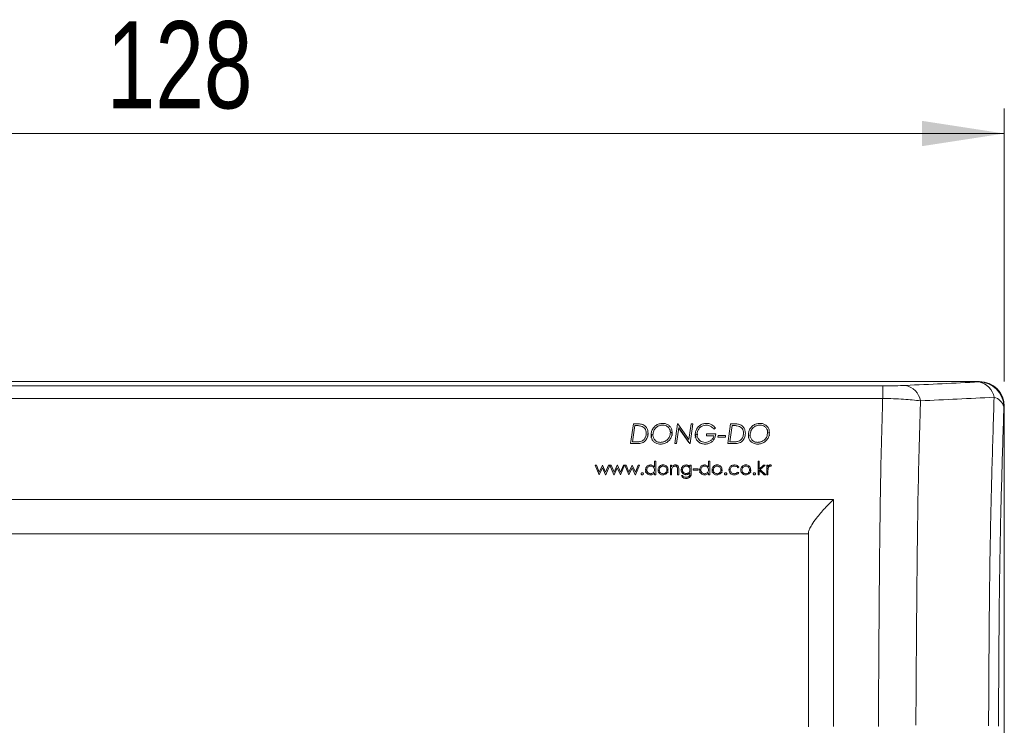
# Model space of a CAD drawing. Header units: millimetres. Extents: x 0 to 420, y 0 to 297.
# Tile 3 of 14: x 92 to 131, y 170 to 198. Entities that reach past the tile are written whole.
import ezdxf

# ---------------------------------------------------------------- set-up
doc = ezdxf.new("R2010")
doc.units = ezdxf.units.MM
doc.styles.add('SLDTEXTSTYLE0', font='TXT', dxfattribs={"width": 0.75})
doc.dimstyles.new('SLDDIMSTYLE0', dxfattribs={"dimtxt": 3.5, "dimasz": 3.302, "dimexe": 0, "dimexo": 0.0625, "dimgap": 0.875, "dimtad": 1, "dimlfac": 2, "dimrnd": 1e-09, "dimzin": 12, "dimdsep": 46, "dimtxsty": 'SLDTEXTSTYLE0', "dimsah": 1, "dimcen": 0.09, "dimadec": 0, "dimazin": 3, "dimtfac": 1, "dimtofl": 0, "dimtmove": 0, "dimatfit": 3, "dimfxl": 0, "dimfrac": 2, "dimtolj": 1, "dimtzin": 12, "dimarcsym": 0})

# ---------------------------------------------------------------- blocks, each defined once
blk = doc.blocks.new('_D')
at = {"color": 7, "linetype": 'Continuous', "lineweight": 0}
for p, q in [((67.477, 183.422), (67.477, 194.387)), ((131.209, 183.422), (131.209, 194.387)), ((67.477, 193.387), (131.209, 193.387))]:
    blk.add_line(p, q, dxfattribs=at)
for points in [[(67.477, 193.387), (70.779, 192.879), (70.779, 193.895)], [(131.209, 193.387), (127.907, 193.895), (127.907, 192.879)]]:
    blk.add_solid(points, dxfattribs=at)
at = {"color": 7, "linetype": 'Continuous', "lineweight": 0, "insert": (95.147, 197.899, 40.419), "char_height": 3.5, "attachment_point": 1, "style": 'SLDTEXTSTYLE0'}
blk.add_mtext('128', dxfattribs=at)

msp = doc.modelspace()

# ---------------------------------------------------------------- linework, layer by layer
at = {"color": 7, "linetype": 'Continuous', "lineweight": 15}
for p, q in [((68.4753, 183.4211), (130.2107, 183.4211)), ((72.3632, 183.2455), (126.3228, 183.2455)), ((126.3228, 183.2455), (126.3228, 182.7424)), ((130.1927, 183.4031), (130.2107, 183.4211)), ((126.3228, 182.7424), (72.3632, 182.7424)), ((131.2094, 182.4225), (131.1913, 182.4044)), ((131.2094, 182.4225), (131.2094, 138.4732)), ((116.3065, 181.7203), (116.1952, 180.9266)), ((116.2769, 180.9978), (116.3682, 181.6491)), ((116.4714, 181.7203), (116.3065, 181.7203)), ((116.3682, 181.6491), (116.4464, 181.6491)), ((118.0772, 181.7203), (117.9658, 180.9266)), ((118.0943, 181.7203), (118.0772, 181.7203)), ((118.5375, 181.0888), (118.0943, 181.7203)), ((118.6262, 181.7203), (118.5375, 181.0888)), ((118.5866, 180.9266), (118.6979, 181.7203)), ((118.6979, 181.7203), (118.6262, 181.7203)), ((120.2142, 181.7203), (120.1029, 180.9266)), ((120.1846, 180.9978), (120.2759, 181.6491)), ((120.3791, 181.7203), (120.2142, 181.7203)), ((120.2759, 181.6491), (120.3541, 181.6491)), ((116.8973, 181.226), (116.8804, 181.3227)), ((117.0454, 181.3018), (117.0195, 181.1594)), ((117.8641, 181.2506), (117.8418, 181.3859)), ((118.0376, 180.9266), (118.1261, 181.5583)), ((118.5375, 180.972), (118.1257, 181.5555)), ((118.1261, 181.5583), (118.5694, 180.9266)), ((118.8162, 181.3153), (118.7901, 181.1771)), ((118.8614, 181.1789), (118.8849, 181.3017)), ((119.6144, 181.3133), (119.2481, 181.3133)), ((119.2481, 181.2421), (119.5432, 181.2421)), ((119.5409, 181.5066), (119.6042, 181.5532)), ((119.7151, 181.2522), (119.706, 181.181)), ((119.706, 181.181), (120.0016, 181.181)), ((120.0113, 181.2522), (119.7151, 181.2522)), ((120.0016, 181.181), (120.0113, 181.2522)), ((120.9462, 181.264), (120.9271, 181.1594)), ((121.7718, 181.2506), (121.7495, 181.3859)), ((116.1952, 180.9266), (116.4402, 180.9266)), ((116.3465, 180.9978), (116.2769, 180.9978)), ((117.9658, 180.9266), (118.0376, 180.9266)), ((118.5694, 180.9266), (118.5866, 180.9266)), ((120.1029, 180.9266), (120.3479, 180.9266)), ((120.2542, 180.9978), (120.1846, 180.9978)), ((114.8181, 180.0633), (114.7671, 180.0633)), ((114.7671, 180.0633), (114.9273, 179.6766)), ((114.9333, 179.7851), (114.8181, 180.0633)), ((115.0596, 180.0633), (114.9333, 179.7851)), ((115.0676, 180.0633), (115.0596, 180.0633)), ((115.1911, 179.7851), (115.0676, 180.0633)), ((115.3074, 180.0633), (115.1911, 179.7851)), ((115.1957, 179.6766), (115.3573, 180.0633)), ((115.3573, 180.0633), (115.3074, 180.0633)), ((115.4151, 180.0633), (115.3641, 180.0633)), ((115.3641, 180.0633), (115.5243, 179.6766)), ((115.5303, 179.7851), (115.4151, 180.0633)), ((115.6566, 180.0633), (115.5303, 179.7851)), ((115.6646, 180.0633), (115.6566, 180.0633)), ((115.7881, 179.7851), (115.6646, 180.0633)), ((115.9044, 180.0633), (115.7881, 179.7851)), ((115.7927, 179.6766), (115.9543, 180.0633)), ((115.9543, 180.0633), (115.9044, 180.0633)), ((116.0121, 180.0633), (115.9611, 180.0633)), ((115.9611, 180.0633), (116.1213, 179.6766)), ((116.1273, 179.7851), (116.0121, 180.0633)), ((116.2536, 180.0633), (116.1273, 179.7851)), ((116.2616, 180.0633), (116.2536, 180.0633)), ((116.3851, 179.7851), (116.2616, 180.0633)), ((116.5014, 180.0633), (116.3851, 179.7851)), ((116.3897, 179.6766), (116.5513, 180.0633)), ((116.5513, 180.0633), (116.5014, 180.0633)), ((117.2026, 180.2193), (117.1551, 180.2193)), ((117.8403, 180.0633), (117.7929, 180.0633)), ((118.6273, 180.0633), (118.5798, 180.0633)), ((119.3736, 180.2193), (119.3261, 180.2193)), ((121.3613, 180.2193), (121.3138, 180.2193)), ((121.5373, 180.0633), (121.3613, 179.9056)), ((121.4014, 179.8801), (121.6056, 180.0633)), ((121.6056, 180.0633), (121.5373, 180.0633)), ((121.7141, 180.0633), (121.6666, 180.0633)), ((121.8237, 180.0157), (121.8498, 180.0568)), ((114.8181, 179.9547), (114.8121, 179.9547)), ((114.9273, 179.6766), (114.9361, 179.6766)), ((114.9361, 179.6766), (115.0622, 179.9547)), ((115.0622, 179.9547), (115.1858, 179.6766)), ((115.1858, 179.6766), (115.1957, 179.6766)), ((115.3119, 179.9547), (115.3074, 179.9547)), ((115.4151, 179.9547), (115.4091, 179.9547)), ((115.5243, 179.6766), (115.5331, 179.6766)), ((115.5331, 179.6766), (115.6592, 179.9547)), ((115.6592, 179.9547), (115.7828, 179.6766)), ((115.7828, 179.6766), (115.7927, 179.6766)), ((115.9089, 179.9547), (115.9044, 179.9547)), ((116.0121, 179.9547), (116.0061, 179.9547)), ((116.1213, 179.6766), (116.1301, 179.6766)), ((116.1301, 179.6766), (116.2562, 179.9547)), ((116.2562, 179.9547), (116.3798, 179.6766)), ((116.3798, 179.6766), (116.3897, 179.6766)), ((116.5059, 179.9547), (116.5014, 179.9547)), ((117.1551, 179.6766), (117.2026, 179.6766)), ((117.7929, 179.6766), (117.8403, 179.6766)), ((117.8403, 179.6766), (117.8403, 179.7102)), ((118.0846, 179.6766), (118.1321, 179.6766)), ((118.2813, 179.6494), (118.2338, 179.6494)), ((118.2812, 179.8988), (118.2523, 179.8545)), ((118.5798, 179.9547), (118.5798, 179.8877)), ((118.6273, 179.6508), (118.6273, 179.7371)), ((118.9055, 179.9072), (118.7019, 179.9072)), ((118.7019, 179.853), (118.9055, 179.853)), ((119.3261, 179.6766), (119.3736, 179.6766)), ((120.5007, 179.9547), (120.5404, 179.9794)), ((120.5404, 179.7591), (120.5007, 179.7851)), ((121.3138, 179.6766), (121.3613, 179.6766)), ((121.3613, 179.8548), (121.5578, 179.6766)), ((121.3613, 179.7984), (121.3613, 179.8548)), ((121.6259, 179.6766), (121.4014, 179.8801)), ((121.5578, 179.6766), (121.6259, 179.6766)), ((121.6666, 179.6766), (121.7141, 179.6766)), ((121.7141, 179.8983), (121.7141, 179.9547)), ((121.7141, 179.6766), (121.7141, 179.7007)), ((74.343, 178.6766), (124.343, 178.6766)), ((123.343, 177.3047), (75.343, 177.3047))]:
    msp.add_line(p, q, dxfattribs=at)
for centre, radius, start, end in [((127.0846, 182.5092), 0.7707, 10.25253, 78.5624), ((130.0416, 182.6484), 0.7697, 10.5191, 78.68004), ((130.1895, 182.4012), 1.0018, 0.18371, 89.81629), ((130.6631, 182.2576), 0.5482, 15.53652, 75.72004)]:
    msp.add_arc(centre, radius, start, end, dxfattribs=at)
msp.add_ellipse((130.208, 182.4197), major_axis=(0.709, 0.709), ratio=0.9972647, start_param=5.4991567, end_param=7.0672139, dxfattribs=at)
for points, knots in [([(126.3228, 183.2455), (126.4972, 183.2465), (126.8359, 183.2485), (127.1063, 183.2594), (127.2375, 183.2646)], [0, 0, 0, 0, 0.5147934, 1, 1, 1, 1]), ([(127.2375, 183.2646), (127.7303, 183.2877), (128.716, 183.3338), (129.7005, 183.38), (130.1927, 183.4031)], [0, 0, 0, 0, 0.5000002, 1, 1, 1, 1]), ([(130.7984, 182.7889), (130.3061, 182.7655), (129.3214, 182.7187), (128.3359, 182.6705), (127.843, 182.6464)], [0, 0, 0, 0, 0.4999121, 1, 1, 1, 1]), ([(130.5782, 169.5811), (130.5815, 170.2341), (130.5892, 171.8037), (130.6032, 173.8305), (130.6232, 175.6417), (130.6444, 177.055), (130.675, 178.487), (130.7264, 180.4268), (130.7695, 181.842), (130.7984, 182.7889)], [0, 0, 0, 0, 0.14001499, 0.3365062, 0.43581187, 0.53506249, 0.6505911, 0.76623458, 1, 1, 1, 1]), ([(126.1503, 169.5549), (126.1522, 169.8955), (126.158, 170.9107), (126.1681, 172.5994), (126.1835, 174.6108), (126.2001, 176.6481), (126.224, 178.6701), (126.2627, 180.6505), (126.2988, 181.9894), (126.3209, 182.6819), (126.3228, 182.7424)], [0, 0, 0, 0, 0.0739727, 0.2205025, 0.3670363, 0.5132986, 0.6701239, 0.8275661, 0.9849536, 1, 1, 1, 1]), ([(127.843, 182.6464), (127.6237, 182.6709), (127.1654, 182.7221), (126.6116, 182.7354), (126.3228, 182.7424)], [0, 0, 0, 0, 0.4785584, 1, 1, 1, 1]), ([(127.843, 182.6464), (127.8389, 182.5216), (127.8147, 181.7805), (127.7756, 180.4075), (127.7341, 178.4751), (127.7083, 176.4956), (127.6911, 174.4946), (127.6748, 172.5128), (127.6645, 170.8802), (127.6589, 169.9111), (127.6571, 169.6067)], [0, 0, 0, 0, 0.0313832, 0.1864927, 0.3416527, 0.4961967, 0.6417001, 0.7874737, 0.9332442, 1, 1, 1, 1]), ([(131.1913, 182.4044), (131.1634, 181.4859), (131.1214, 180.1055), (131.0702, 178.2118), (131.0396, 176.8137), (131.0184, 175.4465), (130.9988, 173.6919), (130.9854, 171.7292), (130.9778, 170.2041), (130.9747, 169.5781)], [0, 0, 0, 0, 0.2333658, 0.3507313, 0.4679692, 0.5656754, 0.6634371, 0.8618578, 1, 1, 1, 1]), ([(116.4464, 181.6491), (116.4649, 181.6489), (116.5018, 181.6484), (116.5758, 181.6444), (116.6287, 181.6288), (116.6639, 181.6184)], [0, 0, 0, 0, 0.24997447, 0.50005895, 1, 1, 1, 1]), ([(116.8973, 181.3443), (116.8927, 181.3961), (116.8844, 181.4877), (116.8178, 181.5987), (116.7333, 181.6737), (116.6137, 181.7162), (116.5241, 181.7188), (116.4714, 181.7203)], [0, 0, 0, 0, 0.25510417, 0.4510166, 0.61055729, 0.77097933, 1, 1, 1, 1]), ([(116.6639, 181.6184), (116.6919, 181.6015), (116.7478, 181.5676), (116.8007, 181.4868), (116.8237, 181.4097), (116.8255, 181.3602), (116.8261, 181.3427)], [0, 0, 0, 0, 0.2725291, 0.5449419, 0.8385754, 1, 1, 1, 1]), ([(117.493, 181.7407), (117.4406, 181.7365), (117.3357, 181.7281), (117.1985, 181.6558), (117.0959, 181.5499), (117.0309, 181.4198), (117.0233, 181.3248), (117.0195, 181.2774)], [0, 0, 0, 0, 0.1981376, 0.3971757, 0.5905656, 0.7953308, 1, 1, 1, 1]), ([(117.0907, 181.2804), (117.0972, 181.3342), (117.11, 181.4397), (117.1988, 181.5644), (117.3142, 181.6402), (117.4143, 181.6669), (117.4746, 181.6689), (117.493, 181.6695)], [0, 0, 0, 0, 0.2751622, 0.5385889, 0.7277164, 0.9167621, 1, 1, 1, 1]), ([(117.8641, 181.3691), (117.8599, 181.4186), (117.8522, 181.5086), (117.7784, 181.6241), (117.6785, 181.7047), (117.5743, 181.7379), (117.5126, 181.74), (117.493, 181.7407)], [0, 0, 0, 0, 0.2672229, 0.4857058, 0.7044031, 0.906038, 1, 1, 1, 1]), ([(117.493, 181.6695), (117.511, 181.6687), (117.56, 181.6667), (117.6314, 181.6448), (117.674, 181.6138), (117.6927, 181.6001)], [0, 0, 0, 0, 0.2465693, 0.6689007, 1, 1, 1, 1]), ([(117.6927, 181.6001), (117.719, 181.5724), (117.7696, 181.5193), (117.7908, 181.4358), (117.7924, 181.3886), (117.7929, 181.3742)], [0, 0, 0, 0, 0.430266, 0.8256933, 1, 1, 1, 1]), ([(119.2388, 181.7407), (119.1905, 181.7363), (119.0936, 181.7274), (118.9666, 181.6586), (118.8675, 181.5589), (118.8022, 181.4337), (118.7941, 181.341), (118.7901, 181.2952)], [0, 0, 0, 0, 0.1928299, 0.3861357, 0.5798274, 0.7920187, 1, 1, 1, 1]), ([(118.8614, 181.2969), (118.8679, 181.3489), (118.8804, 181.448), (118.9711, 181.5692), (119.0832, 181.6427), (119.1759, 181.6681), (119.223, 181.6692), (119.2331, 181.6695)], [0, 0, 0, 0, 0.2839984, 0.5415758, 0.7721449, 0.9510827, 1, 1, 1, 1]), ([(119.2331, 181.6695), (119.2705, 181.6657), (119.345, 181.6581), (119.448, 181.6038), (119.5085, 181.5478), (119.5369, 181.5117), (119.5409, 181.5066)], [0, 0, 0, 0, 0.29951614, 0.59815074, 0.943308, 1, 1, 1, 1]), ([(119.6042, 181.5532), (119.5612, 181.6), (119.4904, 181.6767), (119.3535, 181.7334), (119.2744, 181.7384), (119.2388, 181.7407)], [0, 0, 0, 0, 0.4614847, 0.7576496, 1, 1, 1, 1]), ([(120.3541, 181.6491), (120.3725, 181.6489), (120.4095, 181.6484), (120.4835, 181.6444), (120.5364, 181.6288), (120.5716, 181.6184)], [0, 0, 0, 0, 0.2499703, 0.5000589, 1, 1, 1, 1]), ([(120.805, 181.3443), (120.8004, 181.3961), (120.7921, 181.4877), (120.7255, 181.5987), (120.641, 181.6737), (120.5214, 181.7162), (120.4318, 181.7188), (120.3791, 181.7203)], [0, 0, 0, 0, 0.2551042, 0.4510167, 0.6105584, 0.7709793, 1, 1, 1, 1]), ([(120.5716, 181.6184), (120.5996, 181.6015), (120.6555, 181.5676), (120.7084, 181.4868), (120.7314, 181.4097), (120.7332, 181.3602), (120.7338, 181.3427)], [0, 0, 0, 0, 0.2725273, 0.5449416, 0.8385752, 1, 1, 1, 1]), ([(121.4007, 181.7407), (121.3483, 181.7365), (121.2434, 181.7281), (121.1062, 181.6558), (121.0036, 181.5499), (120.9386, 181.4198), (120.931, 181.3248), (120.9271, 181.2774)], [0, 0, 0, 0, 0.1981377, 0.397175, 0.5905651, 0.7953305, 1, 1, 1, 1]), ([(120.9984, 181.2804), (121.0049, 181.3342), (121.0177, 181.4397), (121.1065, 181.5644), (121.2218, 181.6402), (121.322, 181.6669), (121.3822, 181.6689), (121.4007, 181.6695)], [0, 0, 0, 0, 0.2751627, 0.5385897, 0.7277175, 0.9167635, 1, 1, 1, 1]), ([(121.7718, 181.3691), (121.7676, 181.4186), (121.7599, 181.5086), (121.6861, 181.6241), (121.5862, 181.7047), (121.482, 181.7379), (121.4203, 181.74), (121.4007, 181.7407)], [0, 0, 0, 0, 0.2672224, 0.4857049, 0.704402, 0.9060366, 1, 1, 1, 1]), ([(121.4007, 181.6695), (121.4187, 181.6687), (121.4677, 181.6667), (121.5391, 181.6448), (121.5817, 181.6138), (121.6004, 181.6001)], [0, 0, 0, 0, 0.24657266, 0.66889851, 1, 1, 1, 1]), ([(121.6004, 181.6001), (121.6267, 181.5724), (121.6773, 181.5193), (121.6985, 181.4358), (121.7001, 181.3886), (121.7005, 181.3742)], [0, 0, 0, 0, 0.4302647, 0.8256933, 1, 1, 1, 1]), ([(116.4402, 180.9266), (116.4946, 180.9282), (116.5845, 180.9308), (116.7047, 180.9692), (116.797, 181.0469), (116.8686, 181.162), (116.8958, 181.2709), (116.8971, 181.3327), (116.8973, 181.3443)], [0, 0, 0, 0, 0.2177624, 0.3593099, 0.5014294, 0.7184715, 0.9471376, 1, 1, 1, 1]), ([(116.8261, 181.3427), (116.8199, 181.29), (116.8095, 181.2016), (116.7453, 181.0991), (116.6709, 181.0381), (116.606, 181.0155), (116.5684, 181.0083), (116.5596, 181.0066)], [0, 0, 0, 0, 0.3536003, 0.5938066, 0.7704428, 0.9467018, 1, 1, 1, 1]), ([(117.0195, 181.2774), (117.0232, 181.228), (117.0299, 181.1407), (117.0959, 181.027), (117.1878, 180.949), (117.295, 180.9108), (117.3646, 180.9076), (117.3949, 180.9062)], [0, 0, 0, 0, 0.2634916, 0.4664362, 0.6700092, 0.8564095, 1, 1, 1, 1]), ([(117.3939, 180.9775), (117.3499, 180.9812), (117.2759, 180.9875), (117.1889, 181.0407), (117.1282, 181.1122), (117.0951, 181.1959), (117.0919, 181.2563), (117.0907, 181.2804)], [0, 0, 0, 0, 0.2541511, 0.4272153, 0.5997711, 0.8404508, 1, 1, 1, 1]), ([(117.7929, 181.3742), (117.7858, 181.316), (117.7736, 181.2149), (117.6863, 181.0893), (117.5745, 181.0105), (117.4691, 180.98), (117.4097, 180.978), (117.3939, 180.9775)], [0, 0, 0, 0, 0.2959318, 0.5134856, 0.7321819, 0.9287772, 1, 1, 1, 1]), ([(117.3949, 180.9062), (117.4456, 180.91), (117.5474, 180.9176), (117.6885, 180.9921), (117.7975, 181.1067), (117.8566, 181.2413), (117.8618, 181.3307), (117.8641, 181.3691)], [0, 0, 0, 0, 0.19327, 0.3876184, 0.6113467, 0.83315, 1, 1, 1, 1]), ([(118.7901, 181.2952), (118.7948, 181.2429), (118.8032, 181.1486), (118.8815, 181.0279), (118.9863, 180.9451), (119.0991, 180.91), (119.168, 180.9073), (119.1938, 180.9062)], [0, 0, 0, 0, 0.2641089, 0.4767953, 0.689928, 0.883705, 1, 1, 1, 1]), ([(119.1923, 180.9775), (119.1554, 180.9804), (119.0815, 180.9862), (118.9872, 181.0391), (118.9117, 181.1152), (118.8673, 181.2051), (118.8631, 181.2697), (118.8614, 181.2969)], [0, 0, 0, 0, 0.2018137, 0.4048396, 0.5963213, 0.8300425, 1, 1, 1, 1]), ([(119.5432, 181.2421), (119.5288, 181.2), (119.5033, 181.1256), (119.417, 181.0426), (119.3136, 180.9891), (119.234, 180.9815), (119.1923, 180.9775)], [0, 0, 0, 0, 0.2954062, 0.5229909, 0.7498199, 1, 1, 1, 1]), ([(119.1938, 180.9062), (119.2404, 180.9097), (119.3338, 180.9168), (119.4518, 180.9817), (119.542, 181.0748), (119.5992, 181.1881), (119.6095, 181.2725), (119.6144, 181.3133)], [0, 0, 0, 0, 0.2005579, 0.4030461, 0.5829642, 0.7985074, 1, 1, 1, 1]), ([(119.2481, 181.3133), (119.2481, 181.3), (119.2481, 181.2763), (119.2481, 181.2525), (119.2481, 181.2421)], [0, 0, 0, 0, 0.560046, 1, 1, 1, 1]), ([(120.3479, 180.9266), (120.4023, 180.9282), (120.4922, 180.9308), (120.6124, 180.9692), (120.7047, 181.0469), (120.7763, 181.162), (120.8034, 181.2709), (120.8048, 181.3327), (120.805, 181.3443)], [0, 0, 0, 0, 0.2177625, 0.3593089, 0.5014294, 0.7184716, 0.9471376, 1, 1, 1, 1]), ([(120.7338, 181.3427), (120.7276, 181.29), (120.7172, 181.2016), (120.653, 181.0991), (120.5786, 181.0381), (120.5137, 181.0155), (120.4761, 181.0083), (120.4673, 181.0066)], [0, 0, 0, 0, 0.3536009, 0.5938064, 0.7704427, 0.9467018, 1, 1, 1, 1]), ([(120.9271, 181.2774), (120.9309, 181.228), (120.9376, 181.1407), (121.0036, 181.027), (121.0955, 180.949), (121.2026, 180.9108), (121.2723, 180.9076), (121.3026, 180.9062)], [0, 0, 0, 0, 0.2634918, 0.46643636, 0.67000931, 0.85640952, 1, 1, 1, 1]), ([(121.3016, 180.9775), (121.2576, 180.9812), (121.1836, 180.9875), (121.0966, 181.0407), (121.0358, 181.1122), (121.0028, 181.1959), (120.9996, 181.2563), (120.9984, 181.2804)], [0, 0, 0, 0, 0.2541527, 0.4272152, 0.5997708, 0.840451, 1, 1, 1, 1]), ([(121.7005, 181.3742), (121.6935, 181.316), (121.6813, 181.2149), (121.594, 181.0893), (121.4822, 181.0105), (121.3768, 180.98), (121.3174, 180.978), (121.3016, 180.9775)], [0, 0, 0, 0, 0.2959321, 0.5134853, 0.732183, 0.9287771, 1, 1, 1, 1]), ([(121.3026, 180.9062), (121.3533, 180.91), (121.4551, 180.9176), (121.5962, 180.9921), (121.7052, 181.1067), (121.7642, 181.2413), (121.7695, 181.3307), (121.7718, 181.3691)], [0, 0, 0, 0, 0.1932701, 0.3876175, 0.6113466, 0.8331501, 1, 1, 1, 1]), ([(116.5596, 181.0066), (116.5419, 181.0045), (116.5066, 181.0005), (116.4354, 180.9985), (116.3821, 180.9981), (116.3465, 180.9978)], [0, 0, 0, 0, 0.2503939, 0.5005031, 1, 1, 1, 1]), ([(120.4673, 181.0066), (120.4496, 181.0045), (120.4143, 181.0005), (120.3431, 180.9985), (120.2898, 180.9981), (120.2542, 180.9978)], [0, 0, 0, 0, 0.2503971, 0.5005009, 1, 1, 1, 1]), ([(116.9987, 180.0701), (116.9761, 180.0682), (116.9307, 180.0644), (116.8726, 180.0309), (116.8263, 179.9833), (116.7992, 179.9274), (116.7966, 179.8876), (116.7956, 179.871)], [0, 0, 0, 0, 0.2027812, 0.4068679, 0.6029145, 0.8343278, 1, 1, 1, 1]), ([(116.8431, 179.8705), (116.8462, 179.8933), (116.852, 179.9357), (116.8915, 179.9859), (116.9425, 180.0171), (116.9806, 180.0208), (116.9993, 180.0226)], [0, 0, 0, 0, 0.2959632, 0.5517556, 0.7808428, 1, 1, 1, 1]), ([(117.1551, 179.9884), (117.1393, 180.0068), (117.1118, 180.0389), (117.0543, 180.0661), (117.017, 180.0687), (116.9987, 180.0701)], [0, 0, 0, 0, 0.4071629, 0.7093156, 1, 1, 1, 1]), ([(116.9993, 180.0226), (117.0169, 180.0212), (117.052, 180.0185), (117.0966, 179.9934), (117.1318, 179.9573), (117.1523, 179.9141), (117.1543, 179.8828), (117.1551, 179.8691)], [0, 0, 0, 0, 0.203599, 0.408576, 0.5951486, 0.8229145, 1, 1, 1, 1]), ([(117.1551, 180.2193), (117.1551, 180.1763), (117.1551, 180.0995), (117.1551, 180.0224), (117.1551, 179.9884)], [0, 0, 0, 0, 0.5601544, 1, 1, 1, 1]), ([(117.2026, 179.6766), (117.2026, 179.7782), (117.2026, 179.9599), (117.2026, 180.14), (117.2026, 180.2193)], [0, 0, 0, 0, 0.5596391, 1, 1, 1, 1]), ([(117.3506, 180.006), (117.3362, 179.9869), (117.3136, 179.957), (117.2996, 179.9087), (117.2983, 179.8823), (117.2976, 179.8689)], [0, 0, 0, 0, 0.4650832, 0.7280253, 1, 1, 1, 1]), ([(117.3451, 179.8686), (117.3474, 179.89), (117.3518, 179.9318), (117.39, 179.982), (117.4399, 180.0168), (117.4788, 180.0207), (117.4977, 180.0226)], [0, 0, 0, 0, 0.2785377, 0.542901, 0.7779339, 1, 1, 1, 1]), ([(117.498, 180.0701), (117.484, 180.0694), (117.45, 180.0677), (117.3988, 180.0488), (117.3667, 180.023), (117.3522, 180.0077), (117.3506, 180.006)], [0, 0, 0, 0, 0.2466402, 0.6034498, 0.9568547, 1, 1, 1, 1]), ([(117.4977, 180.0226), (117.5141, 180.0212), (117.547, 180.0184), (117.5925, 179.9925), (117.629, 179.9535), (117.6482, 179.9087), (117.6498, 179.8796), (117.6504, 179.8686)], [0, 0, 0, 0, 0.1927803, 0.3870283, 0.6186385, 0.8553024, 1, 1, 1, 1]), ([(117.6449, 180.0064), (117.6282, 180.0217), (117.5976, 180.0498), (117.5432, 180.0679), (117.5107, 180.0695), (117.498, 180.0701)], [0, 0, 0, 0, 0.4201859, 0.7715967, 1, 1, 1, 1]), ([(117.6979, 179.8689), (117.6959, 179.8919), (117.6928, 179.9281), (117.6712, 179.9741), (117.6537, 179.9955), (117.6449, 180.0064)], [0, 0, 0, 0, 0.46397308, 0.72689018, 1, 1, 1, 1]), ([(117.7929, 180.0633), (117.7929, 179.9913), (117.7929, 179.8627), (117.7929, 179.7334), (117.7929, 179.6766)], [0, 0, 0, 0, 0.5602535, 1, 1, 1, 1]), ([(117.9875, 180.0701), (117.9676, 180.0683), (117.9277, 180.0648), (117.8757, 180.0355), (117.852, 180.0073), (117.8403, 179.9935)], [0, 0, 0, 0, 0.3358537, 0.6743233, 1, 1, 1, 1]), ([(117.8403, 179.9935), (117.8403, 180.0066), (117.8403, 180.0298), (117.8403, 180.0531), (117.8403, 180.0633)], [0, 0, 0, 0, 0.5599634, 1, 1, 1, 1]), ([(117.8477, 179.9202), (117.8538, 179.9361), (117.8662, 179.9681), (117.903, 180.0013), (117.9425, 180.02), (117.9676, 180.0218), (117.9792, 180.0226)], [0, 0, 0, 0, 0.2979296, 0.5970359, 0.8148219, 1, 1, 1, 1]), ([(117.9792, 180.0226), (117.9933, 180.0216), (118.017, 180.02), (118.0461, 180.0045), (118.0667, 179.9824), (118.075, 179.9614), (118.0784, 179.9484), (118.079, 179.9465)], [0, 0, 0, 0, 0.2932505, 0.4913274, 0.6893825, 0.9539843, 1, 1, 1, 1]), ([(118.1321, 179.8741), (118.1318, 179.908), (118.1314, 179.9566), (118.1043, 180.0155), (118.071, 180.0476), (118.03, 180.0673), (118.0009, 180.0692), (117.9875, 180.0701)], [0, 0, 0, 0, 0.3771458, 0.5411406, 0.7057079, 0.8643802, 1, 1, 1, 1]), ([(118.4268, 180.0701), (118.4052, 180.0679), (118.3622, 180.0637), (118.3046, 180.0321), (118.2595, 179.9862), (118.2318, 179.9299), (118.2286, 179.89), (118.227, 179.8712)], [0, 0, 0, 0, 0.1955295, 0.3910734, 0.5985197, 0.8102993, 1, 1, 1, 1]), ([(118.2745, 179.8693), (118.2774, 179.8924), (118.2824, 179.9325), (118.318, 179.9809), (118.3623, 180.011), (118.4028, 180.0217), (118.4254, 180.0224), (118.4306, 180.0226)], [0, 0, 0, 0, 0.2983038, 0.5163495, 0.7352867, 0.9386972, 1, 1, 1, 1]), ([(118.5798, 179.9957), (118.5617, 180.0147), (118.5309, 180.0471), (118.4729, 180.0675), (118.4403, 180.0693), (118.4268, 180.0701)], [0, 0, 0, 0, 0.4565068, 0.7749189, 1, 1, 1, 1]), ([(118.4306, 180.0226), (118.4482, 180.0208), (118.4834, 180.0173), (118.5288, 179.9911), (118.5608, 179.9542), (118.5775, 179.9128), (118.5791, 179.8848), (118.5798, 179.8721)], [0, 0, 0, 0, 0.2110871, 0.423098, 0.6282897, 0.8297379, 1, 1, 1, 1]), ([(118.5798, 180.0633), (118.5798, 180.0507), (118.5798, 180.0281), (118.5798, 180.0056), (118.5798, 179.9957)], [0, 0, 0, 0, 0.5600446, 1, 1, 1, 1]), ([(118.6273, 179.7564), (118.6273, 179.8138), (118.6273, 179.9163), (118.6273, 180.0184), (118.6273, 180.0633)], [0, 0, 0, 0, 0.5597992, 1, 1, 1, 1]), ([(119.1696, 180.0701), (119.147, 180.0682), (119.1016, 180.0644), (119.0436, 180.0309), (118.9973, 179.9833), (118.9701, 179.9274), (118.9676, 179.8876), (118.9665, 179.871)], [0, 0, 0, 0, 0.2027814, 0.4068658, 0.6029145, 0.834328, 1, 1, 1, 1]), ([(119.014, 179.8705), (119.0171, 179.8933), (119.023, 179.9357), (119.0625, 179.9859), (119.1134, 180.0171), (119.1516, 180.0208), (119.1703, 180.0226)], [0, 0, 0, 0, 0.2959632, 0.5517556, 0.7808428, 1, 1, 1, 1]), ([(119.3261, 179.9884), (119.3103, 180.0068), (119.2828, 180.0389), (119.2253, 180.0661), (119.1879, 180.0687), (119.1696, 180.0701)], [0, 0, 0, 0, 0.40715912, 0.70931588, 1, 1, 1, 1]), ([(119.1703, 180.0226), (119.1878, 180.0212), (119.223, 180.0185), (119.2675, 179.9934), (119.3027, 179.9573), (119.3232, 179.9141), (119.3252, 179.8828), (119.3261, 179.8691)], [0, 0, 0, 0, 0.2036023, 0.4085759, 0.5951482, 0.8229152, 1, 1, 1, 1]), ([(119.3261, 180.2193), (119.3261, 180.1763), (119.3261, 180.0995), (119.3261, 180.0224), (119.3261, 179.9884)], [0, 0, 0, 0, 0.5601544, 1, 1, 1, 1]), ([(119.3736, 179.6766), (119.3736, 179.7782), (119.3736, 179.9599), (119.3736, 180.14), (119.3736, 180.2193)], [0, 0, 0, 0, 0.5596391, 1, 1, 1, 1]), ([(119.5215, 180.006), (119.5071, 179.9869), (119.4845, 179.957), (119.4706, 179.9087), (119.4692, 179.8823), (119.4685, 179.8689)], [0, 0, 0, 0, 0.4650837, 0.7280246, 1, 1, 1, 1]), ([(119.516, 179.8686), (119.5183, 179.89), (119.5227, 179.9318), (119.561, 179.982), (119.6108, 180.0168), (119.6498, 180.0207), (119.6687, 180.0226)], [0, 0, 0, 0, 0.2785387, 0.5429004, 0.7779336, 1, 1, 1, 1]), ([(119.6689, 180.0701), (119.655, 180.0694), (119.621, 180.0677), (119.5697, 180.0488), (119.5376, 180.023), (119.5231, 180.0077), (119.5215, 180.006)], [0, 0, 0, 0, 0.246635, 0.6034451, 0.9568546, 1, 1, 1, 1]), ([(119.6687, 180.0226), (119.6851, 180.0212), (119.718, 180.0184), (119.7635, 179.9925), (119.8, 179.9535), (119.8191, 179.9087), (119.8207, 179.8796), (119.8213, 179.8686)], [0, 0, 0, 0, 0.1927803, 0.3870283, 0.6186385, 0.8553024, 1, 1, 1, 1]), ([(119.8158, 180.0064), (119.7992, 180.0217), (119.7686, 180.0498), (119.7142, 180.0679), (119.6817, 180.0695), (119.6689, 180.0701)], [0, 0, 0, 0, 0.4201837, 0.7715979, 1, 1, 1, 1]), ([(119.8688, 179.8689), (119.8669, 179.8919), (119.8638, 179.9281), (119.8421, 179.9741), (119.8247, 179.9955), (119.8158, 180.0064)], [0, 0, 0, 0, 0.463975, 0.7268927, 1, 1, 1, 1]), ([(120.3634, 180.0701), (120.3383, 180.068), (120.2878, 180.064), (120.2228, 180.0288), (120.1766, 179.9782), (120.151, 179.9223), (120.1482, 179.8839), (120.147, 179.8668)], [0, 0, 0, 0, 0.2159679, 0.4333219, 0.6330815, 0.8368621, 1, 1, 1, 1]), ([(120.1945, 179.871), (120.1967, 179.8914), (120.201, 179.9312), (120.2377, 179.979), (120.2846, 180.0109), (120.3279, 180.0216), (120.3529, 180.0224), (120.3599, 180.0226)], [0, 0, 0, 0, 0.25677, 0.498596, 0.71264, 0.9196596, 1, 1, 1, 1]), ([(120.3599, 180.0226), (120.3733, 180.0219), (120.4045, 180.0204), (120.4504, 180.0031), (120.4824, 179.9775), (120.4967, 179.9598), (120.5007, 179.9547)], [0, 0, 0, 0, 0.2417757, 0.561247, 0.875976, 1, 1, 1, 1]), ([(120.5404, 179.9794), (120.5289, 179.9955), (120.5057, 180.0277), (120.4492, 180.0567), (120.4004, 180.069), (120.3713, 180.0698), (120.3634, 180.0701)], [0, 0, 0, 0, 0.29453902, 0.59074631, 0.8894416, 1, 1, 1, 1]), ([(120.6749, 180.006), (120.6604, 179.9869), (120.6378, 179.957), (120.6239, 179.9087), (120.6225, 179.8823), (120.6219, 179.8689)], [0, 0, 0, 0, 0.4650837, 0.7280246, 1, 1, 1, 1]), ([(120.6693, 179.8686), (120.6716, 179.89), (120.676, 179.9318), (120.7143, 179.982), (120.7641, 180.0168), (120.8031, 180.0207), (120.822, 180.0226)], [0, 0, 0, 0, 0.2785385, 0.5429027, 0.7779332, 1, 1, 1, 1]), ([(120.8222, 180.0701), (120.8083, 180.0694), (120.7743, 180.0677), (120.723, 180.0488), (120.691, 180.023), (120.6764, 180.0077), (120.6749, 180.006)], [0, 0, 0, 0, 0.2466392, 0.6034473, 0.9568548, 1, 1, 1, 1]), ([(120.822, 180.0226), (120.8384, 180.0212), (120.8713, 180.0184), (120.9168, 179.9925), (120.9533, 179.9535), (120.9724, 179.9087), (120.974, 179.8796), (120.9746, 179.8686)], [0, 0, 0, 0, 0.19278, 0.3870277, 0.61864, 0.8553022, 1, 1, 1, 1]), ([(120.9691, 180.0064), (120.9525, 180.0217), (120.9219, 180.0498), (120.8675, 180.0679), (120.835, 180.0695), (120.8222, 180.0701)], [0, 0, 0, 0, 0.4201861, 0.7716022, 1, 1, 1, 1]), ([(121.0221, 179.8689), (121.0202, 179.8919), (121.0171, 179.9281), (120.9954, 179.9741), (120.978, 179.9955), (120.9691, 180.0064)], [0, 0, 0, 0, 0.46397308, 0.72689018, 1, 1, 1, 1]), ([(121.3138, 180.2193), (121.3138, 180.1184), (121.3138, 179.9382), (121.3138, 179.7565), (121.3138, 179.6766)], [0, 0, 0, 0, 0.5603599, 1, 1, 1, 1]), ([(121.3613, 179.9056), (121.3613, 179.9642), (121.3613, 180.0691), (121.3613, 180.1734), (121.3613, 180.2193)], [0, 0, 0, 0, 0.55978702, 1, 1, 1, 1]), ([(121.6666, 180.0633), (121.6666, 179.9913), (121.6666, 179.8627), (121.6666, 179.7334), (121.6666, 179.6766)], [0, 0, 0, 0, 0.5602535, 1, 1, 1, 1]), ([(121.8085, 180.0701), (121.7982, 180.069), (121.7777, 180.0667), (121.7463, 180.0481), (121.727, 180.0259), (121.7164, 180.0098), (121.7141, 180.0064)], [0, 0, 0, 0, 0.2481867, 0.4968135, 0.8906685, 1, 1, 1, 1]), ([(121.7141, 180.0064), (121.7141, 180.017), (121.7141, 180.036), (121.7141, 180.0549), (121.7141, 180.0633)], [0, 0, 0, 0, 0.5599677, 1, 1, 1, 1]), ([(121.7226, 179.9393), (121.7256, 179.9492), (121.7317, 179.9692), (121.7464, 179.9951), (121.7654, 180.0117), (121.7829, 180.0211), (121.7942, 180.0221), (121.7994, 180.0226)], [0, 0, 0, 0, 0.2670112, 0.5355674, 0.7378374, 0.8786136, 1, 1, 1, 1]), ([(121.7994, 180.0226), (121.8016, 180.0224), (121.8058, 180.0222), (121.8141, 180.02), (121.8199, 180.0174), (121.8237, 180.0157)], [0, 0, 0, 0, 0.249058, 0.4987594, 1, 1, 1, 1]), ([(121.8498, 180.0568), (121.8446, 180.0597), (121.8343, 180.0655), (121.8198, 180.0695), (121.8111, 180.0699), (121.8085, 180.0701)], [0, 0, 0, 0, 0.4093628, 0.8215182, 1, 1, 1, 1]), ([(116.6633, 179.758), (116.658, 179.7575), (116.6475, 179.7566), (116.6346, 179.7484), (116.6249, 179.7374), (116.6198, 179.7254), (116.6194, 179.7171), (116.6192, 179.7139)], [0, 0, 0, 0, 0.214405, 0.4314557, 0.6230642, 0.8556182, 1, 1, 1, 1]), ([(116.6192, 179.7139), (116.6198, 179.7079), (116.6211, 179.6968), (116.6309, 179.6828), (116.6437, 179.6732), (116.6556, 179.6702), (116.6619, 179.6699), (116.6633, 179.6698)], [0, 0, 0, 0, 0.2692838, 0.5027591, 0.7371427, 0.9432765, 1, 1, 1, 1]), ([(116.7074, 179.7139), (116.7069, 179.7194), (116.706, 179.7299), (116.6971, 179.7435), (116.6858, 179.753), (116.6736, 179.7574), (116.6663, 179.7578), (116.6633, 179.758)], [0, 0, 0, 0, 0.2469937, 0.4738902, 0.7004237, 0.8737617, 1, 1, 1, 1]), ([(116.6633, 179.6698), (116.6685, 179.6703), (116.6789, 179.6713), (116.6918, 179.6793), (116.7016, 179.6905), (116.7067, 179.7026), (116.7072, 179.7109), (116.7074, 179.7139)], [0, 0, 0, 0, 0.2122528, 0.4267164, 0.623637, 0.8624453, 1, 1, 1, 1]), ([(116.8491, 179.896), (116.8338, 179.8772), (116.8019, 179.8381), (116.7977, 179.7895), (116.7956, 179.7642)], [0, 0, 0, 0, 0.47960193, 1, 1, 1, 1]), ([(116.7956, 179.871), (116.7985, 179.843), (116.8042, 179.7885), (116.8541, 179.7227), (116.9169, 179.6805), (116.9682, 179.6705), (116.9937, 179.6699), (116.9972, 179.6698)], [0, 0, 0, 0, 0.2767507, 0.538853, 0.7686963, 0.9684779, 1, 1, 1, 1]), ([(116.9989, 179.7173), (116.9813, 179.719), (116.9462, 179.7224), (116.9007, 179.7484), (116.8669, 179.7857), (116.8464, 179.8278), (116.8441, 179.8574), (116.8431, 179.8705)], [0, 0, 0, 0, 0.206184, 0.4135592, 0.6139778, 0.8298246, 1, 1, 1, 1]), ([(116.9972, 179.6698), (117.0124, 179.6706), (117.0483, 179.6726), (117.1017, 179.693), (117.1362, 179.7219), (117.152, 179.7399), (117.1551, 179.7435)], [0, 0, 0, 0, 0.2466231, 0.5852059, 0.9185825, 1, 1, 1, 1]), ([(117.1551, 179.8691), (117.1528, 179.8473), (117.1489, 179.8098), (117.1174, 179.7636), (117.0766, 179.734), (117.0349, 179.719), (117.0083, 179.7177), (116.9989, 179.7173)], [0, 0, 0, 0, 0.2813303, 0.4840498, 0.6873744, 0.8890503, 1, 1, 1, 1]), ([(117.1551, 179.7435), (117.1551, 179.731), (117.1551, 179.7087), (117.1551, 179.6864), (117.1551, 179.6766)], [0, 0, 0, 0, 0.5600456, 1, 1, 1, 1]), ([(117.2976, 179.8689), (117.3011, 179.8397), (117.3076, 179.7847), (117.355, 179.7224), (117.4105, 179.6841), (117.4594, 179.671), (117.4888, 179.6701), (117.498, 179.6698)], [0, 0, 0, 0, 0.2905506, 0.548266, 0.732539, 0.9170224, 1, 1, 1, 1]), ([(117.4977, 179.7173), (117.4801, 179.7189), (117.4448, 179.7221), (117.3998, 179.7475), (117.3676, 179.7839), (117.3483, 179.8253), (117.3461, 179.8548), (117.3451, 179.8686)], [0, 0, 0, 0, 0.2090536, 0.4195544, 0.6117449, 0.8186544, 1, 1, 1, 1]), ([(117.6504, 179.8686), (117.6478, 179.8469), (117.6431, 179.8084), (117.6103, 179.7602), (117.5675, 179.7299), (117.5271, 179.7182), (117.5043, 179.7175), (117.4977, 179.7173)], [0, 0, 0, 0, 0.2847666, 0.5053042, 0.72743, 0.9215113, 1, 1, 1, 1]), ([(117.498, 179.6698), (117.5208, 179.6715), (117.5668, 179.6751), (117.6286, 179.7112), (117.6738, 179.765), (117.6956, 179.8213), (117.6973, 179.8566), (117.6979, 179.8689)], [0, 0, 0, 0, 0.2061373, 0.4144227, 0.6454089, 0.8763281, 1, 1, 1, 1]), ([(117.6979, 179.7621), (117.6959, 179.7869), (117.6918, 179.8367), (117.6606, 179.8777), (117.6449, 179.8983)], [0, 0, 0, 0, 0.4983648, 1, 1, 1, 1]), ([(117.8403, 179.8164), (117.8405, 179.8337), (117.8409, 179.8597), (117.8429, 179.8944), (117.8461, 179.9116), (117.8477, 179.9202)], [0, 0, 0, 0, 0.4984975, 0.7486063, 1, 1, 1, 1]), ([(117.8403, 179.6766), (117.8403, 179.7027), (117.8403, 179.7494), (117.8403, 179.7959), (117.8403, 179.8164)], [0, 0, 0, 0, 0.5599068, 1, 1, 1, 1]), ([(118.079, 179.9465), (118.081, 179.932), (118.084, 179.9101), (118.0844, 179.8807), (118.0845, 179.8659), (118.0846, 179.8585)], [0, 0, 0, 0, 0.4971375, 0.7485143, 1, 1, 1, 1]), ([(118.0846, 179.8585), (118.0846, 179.8246), (118.0846, 179.764), (118.0846, 179.7033), (118.0846, 179.6766)], [0, 0, 0, 0, 0.5601173, 1, 1, 1, 1]), ([(118.1321, 179.6766), (118.1321, 179.7135), (118.1321, 179.7794), (118.1321, 179.8451), (118.1321, 179.8741)], [0, 0, 0, 0, 0.5598696, 1, 1, 1, 1]), ([(118.227, 179.8712), (118.2304, 179.8427), (118.2361, 179.7935), (118.2785, 179.7336), (118.3323, 179.6951), (118.3847, 179.6782), (118.4161, 179.677), (118.4253, 179.6766)], [0, 0, 0, 0, 0.2897807, 0.4988303, 0.7082651, 0.9154895, 1, 1, 1, 1]), ([(118.2338, 179.6494), (118.2445, 179.6277), (118.263, 179.5901), (118.3126, 179.5522), (118.3682, 179.5309), (118.4091, 179.5286), (118.4313, 179.5273)], [0, 0, 0, 0, 0.3035172, 0.5231417, 0.7409495, 1, 1, 1, 1]), ([(118.4277, 179.7241), (118.409, 179.7254), (118.3748, 179.7279), (118.331, 179.7505), (118.2986, 179.7828), (118.2777, 179.8239), (118.2756, 179.8544), (118.2745, 179.8693)], [0, 0, 0, 0, 0.2249364, 0.4097371, 0.5939738, 0.8013216, 1, 1, 1, 1]), ([(118.4268, 179.5748), (118.4007, 179.5766), (118.3588, 179.5795), (118.3106, 179.6096), (118.2909, 179.6341), (118.2823, 179.6479), (118.2813, 179.6494)], [0, 0, 0, 0, 0.437426, 0.7021972, 0.9655489, 1, 1, 1, 1]), ([(118.4253, 179.6766), (118.4475, 179.6787), (118.4922, 179.683), (118.5458, 179.7126), (118.5698, 179.7395), (118.5798, 179.7507)], [0, 0, 0, 0, 0.3678393, 0.7376307, 1, 1, 1, 1]), ([(118.5798, 179.7306), (118.5797, 179.7045), (118.5797, 179.6679), (118.5576, 179.6249), (118.5292, 179.5998), (118.4853, 179.5783), (118.4478, 179.5761), (118.4268, 179.5748)], [0, 0, 0, 0, 0.32082537, 0.44987405, 0.5784382, 0.76418191, 1, 1, 1, 1]), ([(118.5798, 179.8721), (118.5782, 179.8517), (118.5754, 179.8158), (118.5471, 179.7704), (118.5091, 179.7399), (118.4665, 179.7257), (118.4391, 179.7246), (118.4277, 179.7241)], [0, 0, 0, 0, 0.2675086, 0.4696047, 0.6721939, 0.8639855, 1, 1, 1, 1]), ([(118.4313, 179.5273), (118.4566, 179.5291), (118.5008, 179.5321), (118.5572, 179.5596), (118.5946, 179.5956), (118.6074, 179.6247), (118.6132, 179.6378)], [0, 0, 0, 0, 0.32094464, 0.56126294, 0.80232262, 1, 1, 1, 1]), ([(118.5798, 179.7507), (118.5798, 179.7469), (118.5798, 179.7403), (118.5798, 179.7336), (118.5798, 179.7306)], [0, 0, 0, 0, 0.5600153, 1, 1, 1, 1]), ([(118.6132, 179.6378), (118.617, 179.6518), (118.6241, 179.6782), (118.6268, 179.7182), (118.6271, 179.7436), (118.6273, 179.7564)], [0, 0, 0, 0, 0.36019162, 0.67937743, 1, 1, 1, 1]), ([(118.7019, 179.9072), (118.7019, 179.8971), (118.7019, 179.879), (118.7019, 179.8609), (118.7019, 179.853)], [0, 0, 0, 0, 0.5600267, 1, 1, 1, 1]), ([(118.9055, 179.853), (118.9055, 179.8631), (118.9055, 179.8812), (118.9055, 179.8993), (118.9055, 179.9072)], [0, 0, 0, 0, 0.559958, 1, 1, 1, 1]), ([(119.0201, 179.896), (119.0047, 179.8772), (118.9728, 179.8381), (118.9687, 179.7895), (118.9665, 179.7642)], [0, 0, 0, 0, 0.4796003, 1, 1, 1, 1]), ([(118.9665, 179.871), (118.9694, 179.843), (118.9752, 179.7885), (119.0251, 179.7227), (119.0878, 179.6805), (119.1391, 179.6705), (119.1647, 179.6699), (119.1681, 179.6698)], [0, 0, 0, 0, 0.2767496, 0.5388513, 0.7686941, 0.9684751, 1, 1, 1, 1]), ([(119.1698, 179.7173), (119.1523, 179.719), (119.1171, 179.7224), (119.0716, 179.7484), (119.0378, 179.7857), (119.0174, 179.8278), (119.015, 179.8574), (119.014, 179.8705)], [0, 0, 0, 0, 0.2061841, 0.4135563, 0.6139775, 0.8298244, 1, 1, 1, 1]), ([(119.1681, 179.6698), (119.1833, 179.6706), (119.2193, 179.6726), (119.2727, 179.693), (119.3071, 179.7219), (119.323, 179.7399), (119.3261, 179.7435)], [0, 0, 0, 0, 0.2466241, 0.5852036, 0.9185853, 1, 1, 1, 1]), ([(119.3261, 179.8691), (119.3238, 179.8473), (119.3198, 179.8098), (119.2883, 179.7636), (119.2476, 179.734), (119.2058, 179.719), (119.1793, 179.7177), (119.1698, 179.7173)], [0, 0, 0, 0, 0.2813303, 0.4840497, 0.6873742, 0.8890466, 1, 1, 1, 1]), ([(119.3261, 179.7435), (119.3261, 179.731), (119.3261, 179.7087), (119.3261, 179.6864), (119.3261, 179.6766)], [0, 0, 0, 0, 0.5600456, 1, 1, 1, 1]), ([(119.5215, 179.898), (119.506, 179.8776), (119.4747, 179.8367), (119.4706, 179.787), (119.4685, 179.7621)], [0, 0, 0, 0, 0.498861, 1, 1, 1, 1]), ([(119.4685, 179.8689), (119.472, 179.8397), (119.4785, 179.7847), (119.526, 179.7224), (119.5815, 179.6841), (119.6304, 179.671), (119.6598, 179.6701), (119.6689, 179.6698)], [0, 0, 0, 0, 0.2905506, 0.548266, 0.732539, 0.9170224, 1, 1, 1, 1]), ([(119.6687, 179.7173), (119.6511, 179.7189), (119.6158, 179.7221), (119.5707, 179.7475), (119.5386, 179.7839), (119.5192, 179.8253), (119.517, 179.8548), (119.516, 179.8686)], [0, 0, 0, 0, 0.2090538, 0.4195548, 0.6117455, 0.8186537, 1, 1, 1, 1]), ([(119.8213, 179.8686), (119.8187, 179.8469), (119.8141, 179.8084), (119.7812, 179.7602), (119.7385, 179.7299), (119.698, 179.7182), (119.6752, 179.7175), (119.6687, 179.7173)], [0, 0, 0, 0, 0.2847666, 0.5053042, 0.72743, 0.9215113, 1, 1, 1, 1]), ([(119.6689, 179.6698), (119.6917, 179.6715), (119.7377, 179.6751), (119.7995, 179.7112), (119.8447, 179.765), (119.8665, 179.8213), (119.8682, 179.8566), (119.8688, 179.8689)], [0, 0, 0, 0, 0.20613711, 0.41442222, 0.64540994, 0.87632799, 1, 1, 1, 1]), ([(119.8688, 179.7621), (119.8668, 179.7869), (119.8628, 179.8367), (119.8315, 179.8777), (119.8158, 179.8983)], [0, 0, 0, 0, 0.4983667, 1, 1, 1, 1]), ([(120.0147, 179.758), (120.0094, 179.7575), (119.9989, 179.7566), (119.986, 179.7484), (119.9763, 179.7374), (119.9712, 179.7254), (119.9708, 179.7171), (119.9706, 179.7139)], [0, 0, 0, 0, 0.2144029, 0.4314624, 0.623069, 0.8556208, 1, 1, 1, 1]), ([(119.9706, 179.7139), (119.9712, 179.7079), (119.9725, 179.6968), (119.9822, 179.6828), (119.9951, 179.6732), (120.007, 179.6702), (120.0133, 179.6699), (120.0147, 179.6698)], [0, 0, 0, 0, 0.2692788, 0.5027517, 0.737133, 0.943277, 1, 1, 1, 1]), ([(120.0588, 179.7139), (120.0583, 179.7194), (120.0574, 179.7299), (120.0484, 179.7435), (120.0372, 179.753), (120.025, 179.7574), (120.0177, 179.7578), (120.0147, 179.758)], [0, 0, 0, 0, 0.2469953, 0.4738996, 0.7004345, 0.8737736, 1, 1, 1, 1]), ([(120.0147, 179.6698), (120.0199, 179.6703), (120.0303, 179.6713), (120.0432, 179.6793), (120.053, 179.6905), (120.0581, 179.7026), (120.0586, 179.7109), (120.0588, 179.7139)], [0, 0, 0, 0, 0.2122426, 0.4267087, 0.6236315, 0.8624425, 1, 1, 1, 1]), ([(120.147, 179.8668), (120.15, 179.8393), (120.1559, 179.7867), (120.2048, 179.7239), (120.2659, 179.6837), (120.3205, 179.6707), (120.3513, 179.67), (120.3595, 179.6698)], [0, 0, 0, 0, 0.2671039, 0.5110372, 0.7261169, 0.9268638, 1, 1, 1, 1]), ([(120.3602, 179.7173), (120.3397, 179.719), (120.2985, 179.7225), (120.2472, 179.7521), (120.2132, 179.7935), (120.1966, 179.8343), (120.195, 179.8609), (120.1945, 179.871)], [0, 0, 0, 0, 0.2318855, 0.4661314, 0.6648414, 0.8736797, 1, 1, 1, 1]), ([(120.3595, 179.6698), (120.3768, 179.6706), (120.4166, 179.6726), (120.4756, 179.6945), (120.518, 179.7275), (120.5353, 179.7519), (120.5404, 179.7591)], [0, 0, 0, 0, 0.2397471, 0.553808, 0.8688545, 1, 1, 1, 1]), ([(120.5007, 179.7851), (120.486, 179.7696), (120.4598, 179.7418), (120.408, 179.7203), (120.3753, 179.7182), (120.3602, 179.7173)], [0, 0, 0, 0, 0.4056825, 0.7272836, 1, 1, 1, 1]), ([(120.6219, 179.8689), (120.6253, 179.8397), (120.6318, 179.7847), (120.6793, 179.7224), (120.7348, 179.6841), (120.7837, 179.671), (120.8131, 179.6701), (120.8222, 179.6698)], [0, 0, 0, 0, 0.29055, 0.5482664, 0.7325367, 0.9170198, 1, 1, 1, 1]), ([(120.822, 179.7173), (120.8044, 179.7189), (120.7691, 179.7221), (120.7241, 179.7475), (120.6919, 179.7839), (120.6725, 179.8253), (120.6704, 179.8548), (120.6693, 179.8686)], [0, 0, 0, 0, 0.2090507, 0.4195523, 0.6117435, 0.8186537, 1, 1, 1, 1]), ([(120.9746, 179.8686), (120.972, 179.8469), (120.9674, 179.8084), (120.9345, 179.7602), (120.8918, 179.7299), (120.8514, 179.7182), (120.8286, 179.7175), (120.822, 179.7173)], [0, 0, 0, 0, 0.2847668, 0.5053042, 0.7274267, 0.9215077, 1, 1, 1, 1]), ([(120.8222, 179.6698), (120.8451, 179.6715), (120.891, 179.6751), (120.9528, 179.7112), (120.9981, 179.765), (121.0199, 179.8213), (121.0215, 179.8566), (121.0221, 179.8689)], [0, 0, 0, 0, 0.2061348, 0.4144227, 0.6454092, 0.8763277, 1, 1, 1, 1]), ([(121.0221, 179.7621), (121.0201, 179.7869), (121.0161, 179.8367), (120.9848, 179.8777), (120.9691, 179.8983)], [0, 0, 0, 0, 0.4983648, 1, 1, 1, 1]), ([(121.168, 179.758), (121.1627, 179.7575), (121.1522, 179.7566), (121.1393, 179.7484), (121.1296, 179.7374), (121.1245, 179.7254), (121.1241, 179.7171), (121.1239, 179.7139)], [0, 0, 0, 0, 0.2144029, 0.4314624, 0.623069, 0.8556208, 1, 1, 1, 1]), ([(121.1239, 179.7139), (121.1245, 179.7079), (121.1258, 179.6968), (121.1356, 179.6828), (121.1484, 179.6732), (121.1603, 179.6702), (121.1666, 179.6699), (121.168, 179.6698)], [0, 0, 0, 0, 0.2692838, 0.5027591, 0.7371427, 0.9432765, 1, 1, 1, 1]), ([(121.2121, 179.7139), (121.2116, 179.7194), (121.2107, 179.7299), (121.2018, 179.7435), (121.1905, 179.753), (121.1783, 179.7574), (121.171, 179.7578), (121.168, 179.758)], [0, 0, 0, 0, 0.2469939, 0.4738906, 0.7004242, 0.8737743, 1, 1, 1, 1]), ([(121.168, 179.6698), (121.1732, 179.6703), (121.1836, 179.6713), (121.1965, 179.6793), (121.2063, 179.6905), (121.2114, 179.7026), (121.2119, 179.7109), (121.2121, 179.7139)], [0, 0, 0, 0, 0.2122536, 0.4267179, 0.6236311, 0.8624448, 1, 1, 1, 1]), ([(121.3613, 179.6766), (121.3613, 179.7099), (121.3613, 179.7694), (121.3613, 179.8287), (121.3613, 179.8548)], [0, 0, 0, 0, 0.5598848, 1, 1, 1, 1]), ([(121.7141, 179.8065), (121.7143, 179.8287), (121.7146, 179.8619), (121.7168, 179.9063), (121.7207, 179.9283), (121.7226, 179.9393)], [0, 0, 0, 0, 0.4986284, 0.748721, 1, 1, 1, 1]), ([(121.7141, 179.6766), (121.7141, 179.7009), (121.7141, 179.7442), (121.7141, 179.7875), (121.7141, 179.8065)], [0, 0, 0, 0, 0.5599161, 1, 1, 1, 1]), ([(123.343, 177.3658), (123.3502, 177.4035), (123.3646, 177.4787), (123.4798, 177.6797), (123.6851, 177.9659), (123.9882, 178.3216), (124.2249, 178.5639), (124.3419, 178.6756), (124.343, 178.6766)], [0, 0, 0, 0, 0.13923027, 0.27777865, 0.47290632, 0.73863624, 0.99761439, 1, 1, 1, 1]), ([(124.343, 178.6766), (124.343, 177.9553), (124.343, 176.5032), (124.343, 174.3427), (124.343, 172.2762), (124.343, 170.7167), (124.343, 169.809), (124.343, 169.5547)], [0, 0, 0, 0, 0.2461453, 0.4955697, 0.7065087, 0.9177644, 1, 1, 1, 1]), ([(123.343, 169.5508), (123.343, 169.775), (123.343, 170.6402), (123.343, 172.1464), (123.343, 173.9833), (123.343, 175.7337), (123.343, 176.8207), (123.343, 177.3658)], [0, 0, 0, 0, 0.0850442, 0.3282342, 0.5716425, 0.7852334, 1, 1, 1, 1])]:
    msp.add_open_spline(points, degree=3, knots=knots, dxfattribs=at)

# ---------------------------------------------------------------- dimensions: what is measured, and where the dimension line sits
at = {"color": 7, "linetype": 'Continuous', "lineweight": 0}
dim = msp.add_linear_dim(base=(131.2094, 193.3871), p1=(67.4767, 182.4225), p2=(131.2094, 182.4225), text='128', dimstyle='SLDDIMSTYLE0', dxfattribs=at)
dim.commit()
dim.dimension.update_dxf_attribs({"geometry": '_D', "text_midpoint": (99.0263, 193.3871), "dimtype": 160})

doc.saveas('drawing.dxf')
